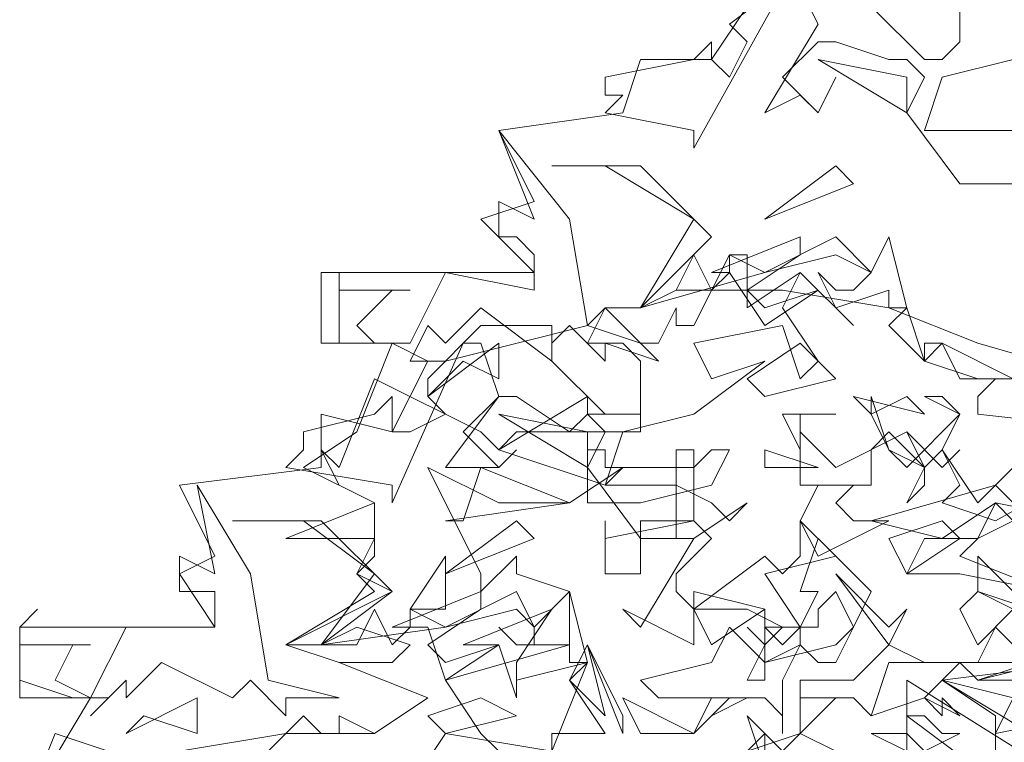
# Model space of a CAD drawing. Header units: millimetres. Extents: x 4234 to 4704, y 1542 to 2004.
# Tile 162 of 256: x 4284.66 to 4290.18, y 1960.9 to 1964.96. Entities that reach past the tile are written whole.
import ezdxf

# ---------------------------------------------------------------- set-up
doc = ezdxf.new("R2010")
doc.units = ezdxf.units.MM
doc.layers.add('BOD', color=40, linetype='Continuous')
doc.layers.add('DIMENSIONS', color=7, linetype='Continuous')

# ---------------------------------------------------------------- blocks, each defined once
blk = doc.blocks.new('A$Cf9015526')
at = {"color": 116, "lineweight": 0, "true_color": 0x136734}
for points in [[(1.5323, 3.4421), (1.4435, 3.4199), (1.4213, 3.3533), (1.4435, 3.3533), (1.5323, 3.3533)], [(1.5545, 3.2867), (1.4657, 3.2867), (1.3991, 3.3755), (1.4213, 3.4199), (1.3991, 3.4421), (1.3768, 3.4421), (1.3102, 3.4643), (1.288, 3.4643), (1.2436, 3.4199), (1.288, 3.3755), (1.3102, 3.4199), (1.288, 3.3755), (1.2658, 3.3977), (1.2214, 3.3755), (1.288, 3.4865), (1.2658, 3.5309)], [(1.2436, 3.5309), (1.1326, 3.3311), (1.1326, 3.3533), (1.0215, 3.3755), (1.0437, 3.3977), (1.0215, 3.3977), (1.0215, 3.4199), (1.1326, 3.4421), (1.1548, 3.4643), (1.1548, 3.4421), (1.177, 3.4199), (1.1992, 3.4643), (1.177, 3.4865), (1.2658, 3.5532)], [(1.3546, 3.5087), (1.4213, 3.4421), (1.4435, 3.4421), (1.4657, 3.4643), (1.4657, 3.5087)], [(0.4886, 2.576), (0.6218, 2.5982), (0.7328, 2.5982), (0.7995, 2.6427), (0.6884, 2.6871), (0.6218, 2.7093), (0.7328, 2.7759), (0.7106, 2.7981), (0.7328, 2.8203), (0.7328, 2.8425), (0.6218, 2.8425), (0.7328, 2.8869), (0.644, 2.9314), (0.7106, 2.9758), (0.755, 3.0868), (0.6662, 3.0868), (0.6662, 3.1756), (0.9327, 3.1756), (0.8661, 3.2423), (0.9327, 3.2645), (0.8883, 3.3533), (1.0437, 3.3755), (1.0659, 3.4421), (1.1548, 3.4421), (1.1992, 3.5087)], [(1.71, 2.9758), (1.5101, 2.8647), (1.4435, 2.8869), (1.4657, 2.9091), (1.4435, 2.9536), (1.4213, 2.9314), (1.3768, 2.9536), (1.3546, 2.998), (1.3546, 3.0202), (1.3768, 2.9536), (1.3991, 2.9314), (1.4657, 2.998), (1.4435, 3.0202), (1.4213, 3.0202), (1.4657, 2.998), (1.4435, 2.9536), (1.4879, 2.8869), (1.5323, 2.9314)], [(0.3109, 2.5316), (0.3775, 2.6427), (0.2887, 2.6427), (0.2887, 2.7315), (0.533, 2.7315), (0.4886, 2.7981), (0.533, 2.8203), (0.4886, 2.9091), (0.6662, 2.9314), (0.6662, 2.998), (0.755, 2.9758), (0.7995, 3.0646), (0.8217, 3.0646), (0.9993, 3.109), (1.0215, 3.1312), (1.0659, 3.1312), (1.1104, 3.1534), (1.2436, 3.1534), (1.3768, 3.1312), (1.4879, 3.0868), (1.6433, 3.0424), (1.5101, 3.0424), (1.4879, 3.0202), (1.4879, 2.998), (1.6877, 2.9758)], [(0.9549, 2.576), (0.9993, 2.6871), (0.9771, 2.6649), (1.0215, 2.5982), (0.9549, 2.5982), (0.9549, 2.576), (0.8217, 2.5982), (0.7773, 2.5316)], [(0.5996, 2.576), (0.644, 2.6205), (0.6662, 2.5982), (0.6884, 2.5982), (0.6884, 2.6205), (0.7328, 2.5982), (0.7995, 2.6427), (0.6884, 2.6871), (0.755, 2.6871), (0.7773, 2.7093), (0.7106, 2.7315), (0.6662, 2.7093), (0.6218, 2.7093), (0.755, 2.7759), (0.7106, 2.7981), (0.7328, 2.8425), (0.7328, 2.8869), (0.6884, 2.9091), (0.6662, 2.9536), (0.6884, 2.9314), (0.7328, 3.0424), (0.8661, 2.9758), (0.8883, 2.9536), (0.9993, 3.0202), (0.9993, 2.998), (1.0659, 2.998), (1.0659, 2.9758), (0.9105, 2.9758), (0.8883, 2.9536), (1.0215, 2.9091), (1.0437, 2.9314), (0.9771, 2.8869), (0.8883, 2.8869), (0.7995, 2.9314), (0.8661, 2.7981), (0.8661, 2.7759), (0.9105, 2.8203), (0.9105, 2.7981), (0.9771, 2.7759), (0.9771, 2.7093), (0.8217, 2.6649), (0.8661, 2.5982), (0.8883, 2.576)], [(1.5545, 2.6871), (1.5101, 2.5982), (1.6211, 2.6205)], [(1.5101, 2.5538), (1.5101, 2.6205), (1.4435, 2.6649), (1.4213, 2.6427), (1.3546, 2.6205), (1.3324, 2.6427), (1.3102, 2.6427), (1.2658, 2.5982), (1.3102, 2.576), (1.2658, 2.5982), (1.2658, 2.6427), (1.3324, 2.6427), (1.3546, 2.6205), (1.3768, 2.6871), (1.4657, 2.6871), (1.4879, 2.6649), (1.5545, 2.6871)], [(1.5545, 2.7537), (1.4879, 2.7759), (1.4879, 2.8203), (1.5545, 2.7537)], [(1.5767, 2.5538), (1.3991, 2.6649), (1.3991, 2.6205), (1.4879, 2.5538)], [(1.1992, 2.576), (1.2658, 2.5982), (1.2658, 2.6649), (1.3102, 2.6649), (1.3324, 2.6649), (1.3768, 2.7093), (1.3102, 2.7981), (1.3768, 2.7315), (1.3991, 2.7537), (1.3768, 2.7093), (1.4213, 2.6871), (1.4879, 2.6871), (1.5101, 2.7315), (1.5545, 2.6871), (1.4657, 2.6871), (1.4435, 2.6649), (1.5545, 2.5982)], [(0.2887, 2.4872), (0.3331, 2.5982), (0.4664, 2.5538)]]:
    blk.add_lwpolyline(points, dxfattribs=at)
for points in [[(1.3991, 3.3755), (1.288, 3.4421), (1.3991, 3.4199)], [(0.9993, 3.109), (1.0659, 3.0868), (1.0882, 3.0646), (1.0215, 3.0868), (1.0215, 3.0646), (0.9771, 3.109), (0.9549, 3.0868), (0.9549, 3.0646), (0.8661, 3.1312), (0.8217, 3.0868), (0.7995, 3.109), (0.7773, 3.0646), (0.7995, 3.0646), (0.755, 3.0868), (0.6884, 3.0868), (0.6884, 3.1756), (0.6884, 3.1534), (0.7773, 3.1534), (0.755, 3.1534), (0.7106, 3.109), (0.7328, 3.0868), (0.7773, 3.0868), (0.8217, 3.1756), (0.9327, 3.1534), (0.9327, 3.1978), (0.9105, 3.22), (0.8883, 3.22), (0.8883, 3.2645), (0.9327, 3.2423), (0.8883, 3.3533), (0.9771, 3.2423)], [(1.1548, 3.22), (1.0659, 3.1312), (1.1326, 3.2423), (1.0215, 3.3089), (0.9549, 3.3089), (1.0659, 3.3089)], [(1.2214, 3.2423), (1.3102, 3.3089), (1.3324, 3.2867)], [(1.3768, 3.1312), (1.3768, 3.1534), (1.3102, 3.1312), (1.288, 3.1756), (1.3102, 3.1534), (1.3324, 3.1534), (1.3546, 3.1756), (1.3102, 3.1978), (1.2214, 3.1756), (1.0659, 3.1312), (1.1104, 3.1534), (1.1326, 3.1978), (1.1548, 3.1534), (1.177, 3.1756), (1.177, 3.1978), (1.2214, 3.1756), (1.3102, 3.22), (1.3546, 3.1756), (1.3768, 3.22), (1.3991, 3.1312)], [(1.1992, 3.1534), (1.2214, 3.1312), (1.288, 3.1534), (1.2214, 3.109), (1.177, 3.1756), (1.1548, 3.1756), (1.2658, 3.22), (1.2658, 3.1978)], [(1.1992, 3.1534), (1.1992, 3.1312), (1.2658, 3.1756), (1.3324, 3.109), (1.2658, 3.1756), (1.2436, 3.1312), (1.288, 3.0646), (1.2658, 3.0424), (1.2436, 3.109), (1.1326, 3.0868), (1.1548, 3.0424), (1.2214, 3.0646), (1.1326, 2.998), (1.0437, 2.9758), (1.0215, 2.9091), (1.1104, 2.9091), (1.1548, 2.8869), (1.177, 2.8647), (1.1992, 2.8869), (1.1326, 2.8425), (1.0659, 2.8425), (0.9993, 2.9314), (1.0215, 2.9758), (0.9993, 2.998), (0.9771, 2.9758), (0.9105, 3.0202), (0.8883, 3.0202), (0.8439, 2.9758), (0.8883, 2.9314), (0.9105, 2.9536), (0.8883, 2.9314), (0.8661, 2.9314), (0.8217, 2.9314), (0.8883, 3.0202), (0.8661, 3.0868), (0.8439, 3.0868), (0.755, 2.8869), (0.755, 2.9091), (0.6218, 2.9314), (0.644, 2.9536), (0.644, 2.9758), (0.7328, 2.998), (0.755, 3.0202), (0.755, 2.9758), (0.7773, 2.9758), (0.8217, 2.998), (0.7995, 3.0202), (0.7995, 3.0424), (0.8661, 3.109), (0.9549, 3.109), (0.9549, 3.0646), (1.0215, 2.998), (1.0437, 2.998), (1.0659, 2.998), (1.0659, 3.0646), (1.0437, 3.0868), (0.9993, 3.0868), (1.0215, 3.1312), (1.0659, 3.0868), (1.0882, 3.0868), (1.1104, 3.1312), (1.1104, 3.109), (1.1326, 3.109), (1.177, 3.1978), (1.1992, 3.1978)], [(1.3768, 3.109), (1.3991, 3.1312), (1.4213, 3.0646)], [(0.8439, 3.0646), (0.7995, 3.0202), (0.8883, 3.0868), (0.8883, 3.0424)], [(1.2214, 3.0202), (1.1992, 3.0424), (1.2658, 3.0868), (1.3102, 3.0424)], [(1.4213, 3.0646), (1.4879, 3.0424), (1.4213, 3.0646), (1.4213, 3.0868), (1.4435, 3.0868)], [(1.5545, 3.0646), (1.5989, 3.0646), (1.5545, 3.0424), (1.4657, 3.0424), (1.4435, 3.0868), (1.5323, 3.0424)], [(1.3991, 3.0202), (1.3546, 2.998), (1.3324, 3.0202), (1.4213, 2.998)], [(0.9993, 2.9314), (0.8883, 2.998), (0.9993, 2.9758)], [(1.2658, 2.998), (1.2658, 2.9536), (1.2436, 2.998), (1.3102, 2.998)], [(1.3991, 2.9758), (1.4213, 2.9314), (1.4213, 2.9091), (1.3991, 2.8869), (1.4213, 2.9314), (1.3768, 2.9758), (1.3546, 2.9536), (1.3546, 2.9091), (1.2658, 2.9091), (1.2658, 2.9758), (1.3102, 2.9314)], [(1.5767, 2.9314), (1.5767, 2.9091), (1.5545, 2.8869), (1.6433, 2.8647), (1.71, 2.8647), (1.7322, 2.8869), (1.8432, 2.9091), (1.8432, 2.8869), (1.7766, 2.8647), (1.7766, 2.7759), (1.7544, 2.7981), (1.71, 2.7981), (1.7322, 2.8203), (1.7322, 2.8425), (1.5101, 2.8869), (1.4435, 2.8425), (1.3546, 2.8647), (1.5101, 2.9091), (1.5323, 2.8869), (1.5545, 2.8869), (1.5767, 2.9091), (1.5545, 2.9758), (1.6211, 2.9536)], [(1.4657, 2.9536), (1.4435, 2.9314), (1.3991, 2.9758), (1.4435, 2.9314)], [(1.1326, 2.9314), (1.1548, 2.9536), (1.177, 2.9536), (1.1548, 2.9091), (1.0659, 2.8869), (0.9993, 2.8869), (0.9993, 2.9536), (1.0215, 2.9536), (1.0215, 2.9314)], [(1.1548, 2.8425), (1.1104, 2.7981), (1.1104, 2.7759), (1.1326, 2.7537), (1.2214, 2.8203), (1.2436, 2.7981), (1.2658, 2.8203), (1.2658, 2.8647), (1.3102, 2.8203), (1.2214, 2.7981), (1.2658, 2.7315), (1.2658, 2.7093), (1.2214, 2.6871), (1.2214, 2.7093), (1.2436, 2.7315), (1.1992, 2.7537), (1.1326, 2.7537), (1.1326, 2.7093), (1.0437, 2.7537), (1.0659, 2.7315), (1.1326, 2.8425), (1.1104, 2.8425), (1.1104, 2.9536), (1.1326, 2.9536), (1.1326, 2.8647)], [(1.2214, 2.9314), (1.2214, 2.9536), (1.288, 2.9314)], [(0.8217, 2.8647), (0.8439, 2.8647), (0.8661, 2.9314), (0.9771, 2.8869)], [(0.5996, 2.6649), (0.6884, 2.6427), (0.6218, 2.6427), (0.6218, 2.6205), (0.5774, 2.6649), (0.5552, 2.6427), (0.4664, 2.6871), (0.4219, 2.6427), (0.4219, 2.6649), (0.3775, 2.6205), (0.3997, 2.6427), (0.3553, 2.6427), (0.2887, 2.6649), (0.2887, 2.7315), (0.3109, 2.7537), (0.2887, 2.7315), (0.2887, 2.7093), (0.3775, 2.7093), (0.3553, 2.7093), (0.3331, 2.6649), (0.3775, 2.6427), (0.4219, 2.7315), (0.533, 2.7315), (0.533, 2.7537), (0.533, 2.7759), (0.4886, 2.7759), (0.4886, 2.8203), (0.533, 2.7981), (0.5108, 2.9091), (0.5774, 2.7981)], [(1.3546, 2.9091), (1.3324, 2.9091), (1.3102, 2.8869), (1.3324, 2.8647), (1.3768, 2.8647), (1.288, 2.8203), (1.2658, 2.8647), (1.288, 2.9091)], [(1.4879, 2.8425), (1.4657, 2.8203), (1.5767, 2.7759), (1.4657, 2.7981), (1.3991, 2.7981), (1.4213, 2.8425), (1.4879, 2.8425), (1.5101, 2.8869), (1.5323, 2.8647)], [(0.755, 2.7759), (0.6662, 2.7093), (0.7328, 2.7981), (0.644, 2.8647), (0.5552, 2.8647), (0.6662, 2.8647)], [(0.8217, 2.7981), (0.9105, 2.8647), (0.9327, 2.8425)], [(1.1326, 2.8647), (1.0659, 2.8647), (1.0659, 2.7981), (1.0215, 2.7981), (1.0215, 2.8647), (1.0215, 2.8425)], [(1.3991, 2.7981), (1.3768, 2.8425), (1.4435, 2.8647), (1.4657, 2.8425)], [(1.3324, 2.7315), (1.3102, 2.7759), (1.288, 2.7537), (1.288, 2.7315), (1.2658, 2.7315), (1.2436, 2.7093), (1.2214, 2.7315), (1.2658, 2.7315), (1.288, 2.7759), (1.2658, 2.7759), (1.288, 2.8425), (1.3546, 2.7759)], [(0.7773, 2.7537), (0.8217, 2.8203), (0.8217, 2.7537)], [(0.9771, 2.6871), (0.9771, 2.7093), (0.9105, 2.7093), (0.8883, 2.7315), (0.9105, 2.7093), (0.9327, 2.7093), (0.9327, 2.7315), (0.9105, 2.7537), (0.8217, 2.7315), (0.6662, 2.7093), (0.7106, 2.7093), (0.7328, 2.7537), (0.755, 2.7093), (0.7773, 2.7315), (0.7773, 2.7537), (0.8217, 2.7315), (0.9105, 2.7759), (0.9327, 2.7315), (0.9771, 2.7759), (0.9993, 2.6871)], [(0.7995, 2.7093), (0.8217, 2.6871), (0.8883, 2.7093), (0.8217, 2.6649), (0.7995, 2.7315), (0.755, 2.7315), (0.8661, 2.7759), (0.8661, 2.7537)], [(1.1548, 2.7093), (1.1326, 2.7537), (1.1326, 2.7759), (1.2214, 2.7537)], [(1.4879, 2.7093), (1.4657, 2.7537), (1.4879, 2.7759), (1.5323, 2.7537)], [(0.9105, 2.6871), (0.9105, 2.6649), (0.9993, 2.6871), (0.9105, 2.6649), (0.9105, 2.6427), (0.8883, 2.7093), (0.8439, 2.7093), (0.9549, 2.7537)], [(1.1992, 2.6649), (1.2214, 2.7093), (1.1992, 2.7315), (1.2214, 2.7093), (1.2214, 2.7537), (1.2214, 2.6649)], [(1.7544, 2.6871), (1.6655, 2.7537), (1.5989, 2.7093), (1.5767, 2.6871), (1.5767, 2.6427), (1.5767, 2.6649), (1.4879, 2.6649), (1.5767, 2.6871), (1.5767, 2.7093), (1.6211, 2.7537), (1.8432, 2.7537)], [(1.3102, 2.7093), (1.3324, 2.7315), (1.3102, 2.6871), (1.288, 2.6871), (1.2658, 2.7093), (1.2436, 2.6649), (1.2436, 2.5982), (1.2436, 2.6205), (1.2214, 2.6427), (1.1992, 2.6427), (1.1548, 2.6205), (1.1992, 2.6427), (1.0882, 2.6427), (1.0659, 2.6649), (1.1548, 2.6871), (1.177, 2.7315), (1.2214, 2.6871)], [(0.9771, 2.6649), (0.9993, 2.7093), (1.0215, 2.6205)], [(1.0437, 2.5982), (0.9993, 2.7093), (1.0437, 2.6205)], [(1.5323, 2.6427), (1.4435, 2.6649), (1.6211, 2.6871), (1.5989, 2.6649)], [(0.4441, 2.6205), (0.4219, 2.5982), (0.5108, 2.6427), (0.5108, 2.5982)], [(0.8217, 2.5982), (0.7995, 2.6205), (0.8661, 2.6427), (0.9105, 2.6205)], [(1.1548, 2.6427), (1.177, 2.6427), (1.1326, 2.5982), (1.0659, 2.5982), (1.0437, 2.6427), (1.1326, 2.5982)], [(1.4657, 2.6205), (1.4435, 2.6427), (1.4435, 2.6205), (1.4213, 2.6427)], [(1.2658, 2.5982), (1.2214, 2.5538), (1.1992, 2.6205), (1.2436, 2.576)], [(1.4435, 2.5982), (1.4657, 2.5982), (1.4213, 2.576), (1.4213, 2.5538), (1.3991, 2.5316), (1.3991, 2.5094), (1.3768, 2.5316), (1.3991, 2.576), (1.3546, 2.5982), (1.3991, 2.5982), (1.4213, 2.576), (1.3991, 2.576), (1.3991, 2.6205), (1.4213, 2.6205)], [(1.288, 2.5538), (1.2436, 2.5316), (1.1992, 2.576), (1.2214, 2.5982), (1.2214, 2.576)]]:
    blk.add_lwpolyline(points, close=True, dxfattribs=at)

msp = doc.modelspace()

# ---------------------------------------------------------------- hatches: boundary and pattern name
at = {"layer": 'DIMENSIONS'}
h = msp.add_hatch(dxfattribs=at)
h.set_pattern_fill('GRASS', color=256, scale=0.5)
h.set_pattern_definition([(90, (3399.144, -158.445), (-8.980256, 8.980256), [2.38125, -15.57926]), (45, (3399.144, -158.445), (-8.980256, 8.980256), [2.38125, -10.31875]), (135, (3399.144, -158.445), (-8.980256, -8.980256), [2.38125, -10.31875])])
h.paths.add_polyline_path([(4417.6425, 1844.3253), (4423.2951, 1838.2514), (4434.9969, 1847.6295), (4469.633, 1855.411), (4513.1489, 1877.6572), (4531.9103, 1892.8657), (4546.8873, 1910.4574), (4556.576, 1922.7476), (4577.553, 1933.381), (4592.7448, 1936.6466), (4614.9867, 1937.2699), (4624.0253, 1937.2699), (4633.3522, 1938.7107), (4636.3977, 1940.2306), (4631.8428, 1952.3869, 0.161807)])
h.paths.add_polyline_path([(4631.8428, 1952.3869), (4629.8752, 1957.6381), (4629.4018, 1957.3619), (4621.324, 1958.355), (4615.8552, 1959.6126), (4597.3065, 1970.6836), (4571.5628, 1964.4359), (4571.5628, 1952.3502), (4556.6565, 1951.2934), (4533.2051, 1949.7013), (4514.0135, 1931.7588), (4500.0937, 1928.3885), (4467.5142, 1910.2651), (4457.6487, 1889.7679), (4440.0951, 1876.8578), (4418.6103, 1858.4577), (4410.1637, 1852.3615), (4417.6425, 1844.3253, -0.161807)])
h.paths.add_polyline_path([(4548.0789, 1916.6002), (4552.8565, 1929.9377), (4546.693, 1932.1455), (4541.9153, 1918.808)], flags=24)
h.paths.add_polyline_path([(4503.0556, 1883.2742), (4507.8332, 1896.6117), (4501.6696, 1898.8196), (4496.892, 1885.482)], flags=24)
h.paths.add_polyline_path([(4451.7368, 1857.409), (4456.5145, 1870.7465), (4450.3509, 1872.9544), (4445.5733, 1859.6168)], flags=24)
h.paths.add_polyline_path([(4412.9931, 1854.3366), (4417.0765, 1849.9489), (4419.3393, 1852.0547), (4415.2559, 1856.4424)], flags=24)
h.paths.add_polyline_path([(4596.3471, 1950.1809), (4601.1248, 1963.5184), (4594.9612, 1965.7262), (4590.1836, 1952.3887)], flags=24)
h.paths.add_polyline_path([(4509.7992, 1914.4402), (4520.7716, 1919.9756), (4517.1217, 1927.2104), (4506.1494, 1921.675)], flags=24)
h.paths.add_polyline_path([(4321.6553, 1898.427), (4326.0339, 1896.392), (4327.3367, 1899.1951), (4322.958, 1901.2301)], flags=9)
h.paths.add_polyline_path([(4333.4365, 1891.9961), (4338.2762, 1888.46), (4340.0997, 1890.9559), (4335.26, 1894.492)], flags=9)
h.paths.add_polyline_path([(4351.1951, 1875.6427), (4355.5215, 1871.4944), (4357.6608, 1873.7255), (4353.3344, 1877.8738)], flags=9)
h.paths.add_polyline_path([(4373.9221, 1853.7811), (4378.2721, 1849.6575), (4380.3986, 1851.9008), (4376.0487, 1856.0244)], flags=9)
h.paths.add_polyline_path([(4389.205, 1846.109), (4392.5459, 1849.595), (4390.3143, 1851.7338), (4386.9734, 1848.2478)], flags=9)
h.paths.add_polyline_path([(4407.9742, 1825.8927), (4411.6376, 1829.0381), (4409.6239, 1831.3833), (4405.9606, 1828.2379)], flags=9)
h.paths.add_polyline_path([(4405.6972, 1823.1876), (4408.8355, 1819.5181), (4411.1846, 1821.5272), (4408.0463, 1825.1967)], flags=9)
h.paths.add_polyline_path([(4412.0765, 1813.536), (4414.8574, 1808.2263), (4417.5956, 1809.6604), (4414.8147, 1814.9701)], flags=9)
h.paths.add_polyline_path([(4306.0633, 1735.5308), (4308.3702, 1742.3082), (4305.4441, 1743.3042), (4303.1371, 1736.5268)], flags=9)
h.paths.add_polyline_path([(4289.1237, 1902.077), (4295.0617, 1902.8939), (4294.6404, 1905.9561), (4288.7025, 1905.1392)], flags=9)
h.paths.add_polyline_path([(4305.67, 1902.4686), (4311.5251, 1901.1867), (4312.1862, 1904.2062), (4306.331, 1905.4882)], flags=9)
h.paths.add_polyline_path([(4434.2122, 1813.2206), (4438.5999, 1817.304), (4436.4941, 1819.5668), (4432.1063, 1815.4834)], flags=9)
h.paths.add_polyline_path([(4381.102, 1865.7275), (4385.1854, 1861.3397), (4387.4482, 1863.4456), (4383.3648, 1867.8333)], flags=9)
h.paths.add_polyline_path([(4421.9781, 1821.8049), (4426.0615, 1817.4172), (4428.3243, 1819.523), (4424.2409, 1823.9108)], flags=9)
h.paths.add_polyline_path([(4410.3951, 1823.868), (4413.9297, 1827.1574), (4411.8239, 1829.4202), (4408.2893, 1826.1308)], flags=9)
h.paths.add_polyline_path([(4387.3909, 1817.4858), (4392.1686, 1830.8233), (4386.005, 1833.0311), (4381.2274, 1819.6936)], flags=9)
h.paths.add_polyline_path([(4347.9726, 1750.0597), (4352.7503, 1763.3972), (4346.5867, 1765.6051), (4341.8091, 1752.2675)], flags=9)
h.paths.add_polyline_path([(4341.4321, 1678.3148), (4346.2097, 1691.6523), (4340.0462, 1693.8601), (4335.2686, 1680.5226)], flags=9)
h.paths.add_polyline_path([(4323.3673, 1583.7016), (4328.1449, 1597.0392), (4321.9814, 1599.247), (4317.2037, 1585.9095)], flags=9)
h.paths.add_polyline_path([(4335.3652, 1700.4464), (4339.9795, 1713.3279), (4330.8251, 1716.6071), (4326.2108, 1703.7256)], flags=9)
h.paths.add_polyline_path([(4396.1792, 1839.031), (4404.6554, 1830.2107), (4406.8611, 1832.3304), (4398.3849, 1841.1506)], flags=9)
h.paths.add_polyline_path([(4396.4333, 1860.2956), (4402.6288, 1853.7761), (4403.7122, 1854.8057), (4397.5167, 1861.3251)], flags=9)
h.paths.add_polyline_path([(4349.0141, 1900.3774), (4363.5849, 1891.1608), (4365.102, 1893.5592), (4350.5312, 1902.7758)], flags=9)
h.paths.add_polyline_path([(4438.6658, 1769.7519), (4437.6109, 1764.1146), (4441.3279, 1763.4191), (4442.3828, 1769.0563)], flags=9)
h.paths.add_polyline_path([(4432.3393, 1775.0815), (4431.5916, 1769.3953), (4435.3409, 1768.9023), (4436.0886, 1774.5885)], flags=9)
h.paths.add_polyline_path([(4446.5759, 1765.0098), (4445.4726, 1759.3818), (4449.1836, 1758.6543), (4450.2868, 1764.2824)], flags=9)
h.paths.add_polyline_path([(4333.2801, 1902.1363), (4338.0795, 1900.1576), (4339.5209, 1903.6536), (4334.7215, 1905.6324)], flags=9)
h.paths.add_polyline_path([(4335.5168, 1907.037), (4340.8576, 1904.9473), (4342.2355, 1908.4689), (4336.8946, 1910.5586)], flags=9)
h.paths.add_polyline_path([(4338.3128, 1912.555), (4343.7532, 1910.7401), (4344.9499, 1914.3274), (4339.5095, 1916.1422)], flags=9)
h.paths.add_polyline_path([(4390.5848, 1863.0102), (4393.6134, 1859.8177), (4396.592, 1862.6434), (4393.5633, 1865.8359)], flags=9)
h.paths.add_polyline_path([(4431.1188, 1819.2282), (4434.1502, 1816.0327), (4437.1288, 1818.8584), (4434.0973, 1822.0539)], flags=9)
h.paths.add_polyline_path([(4421.1353, 1830.1653), (4424.1639, 1826.9728), (4427.1425, 1829.7985), (4424.1138, 1832.991)], flags=9)
h.paths.add_polyline_path([(4410.884, 1841.2141), (4413.9127, 1838.0216), (4416.8913, 1840.8473), (4413.8626, 1844.0398)], flags=9)
h.paths.add_polyline_path([(4400.5883, 1852.1946), (4403.617, 1849.0021), (4406.5956, 1851.8278), (4403.5669, 1855.0203)], flags=9)
h.paths.add_polyline_path([(4378.8646, 1874.7618), (4381.8961, 1871.5663), (4384.8747, 1874.392), (4381.8432, 1877.5875)], flags=9)

# ---------------------------------------------------------------- block references
at = {"layer": 'BOD', "xscale": 4.480026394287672, "yscale": 4.480026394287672, "zscale": 4.480026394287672}
msp.add_blockref('A$Cf9015526', (4283.3649, 1949.3114, 480.9174), dxfattribs=at)

doc.saveas('drawing.dxf')
